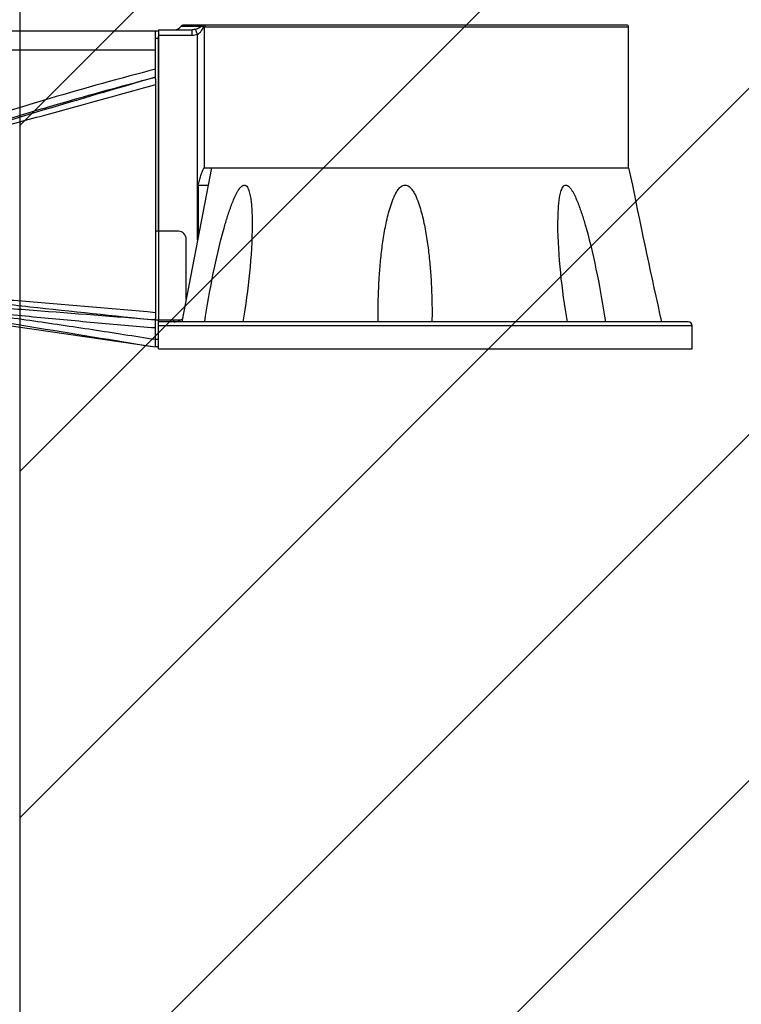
# Model space of a CAD drawing. Header units: millimetres. Extents: x 28 to 5852, y 59 to 4130.
# Tile 23 of 29: x 4292 to 4480, y 1034 to 1290. Entities that reach past the tile are written whole.
import ezdxf

# ---------------------------------------------------------------- set-up
doc = ezdxf.new("R2010")
doc.units = ezdxf.units.MM
for name, color, linetype in [('COVER_J_ABL186', 7, 'Continuous'), ('COVER_J_PBL188', 7, 'Continuous'), ('FLANGE_B_PBL185', 7, 'Continuous'), ('PLATE_J_PBL187', 7, 'Continuous'), ('오른쪽_16_VBL184', 7, 'Continuous')]:
    doc.layers.add(name, color=color, linetype=linetype)

# ---------------------------------------------------------------- blocks, each defined once
blk = doc.blocks.new('FLANGE_B_PBL185', base_point=(1293.69, 1471.87))
at = {"layer": 'FLANGE_B_PBL185', "color": 7}
for p, q in [((1224.44, 1512.27), (1233.21, 1512.27)), ((1224.44, 1512.27), (1224.44, 1459.97)), ((1345.94, 1513.47), (1230.75, 1513.47)), ((1346.44, 1476.47), (1346.44, 1512.97)), ((1236.41, 1476.47), (1346.44, 1476.47)), ((1346.44, 1476.47), (1347.44, 1471.97)), ((1237.35, 1471.97), (1230.51, 1436.47)), ((1234.77, 1471.95), (1237.35, 1471.95)), ((1234.77, 1471.95), (1234.77, 1458.61)), ((1347.44, 1471.97), (1347.52, 1471.61)), ((1347.44, 1471.97), (1347.51, 1471.62)), ((1281.46, 1436.47), (1281.44, 1438.85)), ((1295.44, 1438.85), (1295.42, 1436.47)), ((1361.94, 1436.47), (1224.44, 1436.47)), ((1224.44, 1429.47), (1224.44, 1436.47)), ((1228.44, 1436.47), (1228.44, 1436.97)), ((1362.94, 1429.47), (1362.94, 1435.47)), ((1224.44, 1429.47), (1362.94, 1429.47))]:
    blk.add_line(p, q, dxfattribs=at)
at = {"layer": 'FLANGE_B_PBL185', "color": 2}
for p, q in [((1230.32, 1513.23), (1235.65, 1513.23)), ((1233.21, 1510.77), (1233.21, 1512.27)), ((1234.61, 1511.02), (1234.1, 1512.41)), ((1346.44, 1512.97), (1236.18, 1512.97)), ((1236.41, 1476.47), (1236.41, 1512.97)), ((1233.21, 1510.77), (1224.44, 1510.77)), ((1234.61, 1457.78), (1234.61, 1511.02)), ((1238.21, 1476.47), (1237.34, 1471.95)), ((1362.94, 1435.47), (1224.44, 1435.47))]:
    blk.add_line(p, q, dxfattribs=at)
at = {"layer": 'FLANGE_B_PBL185', "color": 7}
for centre, radius, start, end in [((1228.61, 1514.27), 2, 270, 328.6677), ((1230.75, 1512.97), 0.5, 90, 148.6677), ((1345.94, 1512.97), 0.5, 0, 90), ((2747.34, 1750.5), 1427.33, 191.25291, 192.70995), ((1228.44, 1439.47), 3, 270, 305.2268), ((1361.94, 1435.47), 1, 0, 90)]:
    blk.add_arc(centre, radius, start, end, dxfattribs=at)
at = {"layer": 'FLANGE_B_PBL185', "color": 2}
for points in [[(1234.1, 1512.41), (1233.82, 1512.32), (1233.51, 1512.27), (1233.21, 1512.27)], [(1236.04, 1513.47), (1235.88, 1513.47), (1235.72, 1513.36), (1235.65, 1513.23)], [(1234.61, 1511.02), (1234.17, 1510.85), (1233.68, 1510.77), (1233.21, 1510.77)]]:
    blk.add_open_spline(points, degree=3, dxfattribs=at)
for points, knots in [([(1234.1, 1512.41), (1234.26, 1512.46), (1234.8, 1512.68), (1235.3, 1512.99), (1235.65, 1513.23)], [0, 0, 0, 0, 0.280079, 1, 1, 1, 1]), ([(1234.61, 1511.02), (1234.98, 1511.25), (1235.56, 1511.89), (1235.96, 1512.63), (1236.18, 1512.97)], [0, 0, 0, 0, 0.517114, 1, 1, 1, 1]), ([(1235.65, 1513.23), (1235.68, 1513.21), (1235.85, 1513.11), (1236.04, 1513.04), (1236.18, 1512.97)], [0, 0, 0, 0, 0.193539, 1, 1, 1, 1]), ([(1236.57, 1513.47), (1236.47, 1513.47), (1236.24, 1513.33), (1236.18, 1513.09), (1236.18, 1512.97)], [0, 0, 0, 0, 0.457361, 1, 1, 1, 1]), ([(1236.86, 1513.47), (1236.74, 1513.47), (1236.49, 1513.35), (1236.41, 1513.09), (1236.41, 1512.97)], [0, 0, 0, 0, 0.480867, 1, 1, 1, 1])]:
    blk.add_open_spline(points, degree=3, knots=knots, dxfattribs=at)
at = {"layer": 'FLANGE_B_PBL185', "color": 7}
for points, knots in [([(1234.77, 1471.95), (1234.88, 1472.36), (1235.09, 1473.19), (1235.39, 1474.21), (1235.65, 1475.01), (1235.86, 1475.59), (1236.06, 1476.05), (1236.23, 1476.34), (1236.35, 1476.47), (1236.41, 1476.47)], [0, 0, 0, 0, 0.263721, 0.526347, 0.656545, 0.784801, 0.90743, 0.961903, 1, 1, 1, 1]), ([(1236.46, 1436.47), (1237.06, 1440.55), (1238.5, 1448.71), (1240.57, 1457.81), (1242.34, 1463.79), (1243.17, 1466.26), (1243.93, 1468.18), (1244.46, 1469.36), (1244.94, 1470.26), (1245.33, 1470.89), (1245.77, 1471.45), (1246.26, 1471.9), (1246.9, 1472.04), (1247.39, 1471.66), (1247.7, 1471.13), (1247.94, 1470.52), (1248.12, 1469.86), (1248.32, 1468.95), (1248.5, 1467.76), (1248.63, 1466.31), (1248.75, 1464.34), (1248.77, 1462.85), (1248.77, 1461.86)], [0, 0, 0, 0, 0.256761, 0.515331, 0.580121, 0.644819, 0.677043, 0.70903, 0.724836, 0.740379, 0.755395, 0.769211, 0.780906, 0.792368, 0.805132, 0.818799, 0.833001, 0.847544, 0.877267, 0.90753, 0.938135, 1, 1, 1, 1]), ([(1281.44, 1438.85), (1281.44, 1441.75), (1281.58, 1446.1), (1282.02, 1451.88), (1282.51, 1456.21), (1283.07, 1459.8), (1283.65, 1462.65), (1284.16, 1464.77), (1284.77, 1466.87), (1285.4, 1468.58), (1286.04, 1469.89), (1286.63, 1470.82), (1287.35, 1471.65), (1288.44, 1472.13), (1289.53, 1471.65), (1290.26, 1470.82), (1290.84, 1469.89), (1291.48, 1468.58), (1292.12, 1466.87), (1292.73, 1464.77), (1293.24, 1462.65), (1293.81, 1459.8), (1294.37, 1456.21), (1294.86, 1451.88), (1295.31, 1446.1), (1295.44, 1441.75), (1295.44, 1438.85)], [0, 0, 0, 0, 0.124609, 0.18699, 0.249421, 0.311905, 0.343173, 0.374459, 0.405769, 0.437111, 0.45281, 0.468534, 0.484297, 0.500002, 0.515704, 0.531466, 0.547191, 0.562889, 0.594231, 0.625541, 0.656828, 0.688096, 0.750579, 0.81301, 0.875391, 1, 1, 1, 1]), ([(1328.11, 1461.86), (1328.11, 1462.85), (1328.14, 1464.34), (1328.25, 1466.31), (1328.39, 1467.76), (1328.56, 1468.95), (1328.76, 1469.86), (1328.95, 1470.52), (1329.19, 1471.13), (1329.49, 1471.66), (1329.99, 1472.04), (1330.63, 1471.9), (1331.11, 1471.45), (1331.55, 1470.89), (1331.94, 1470.26), (1332.42, 1469.36), (1332.96, 1468.18), (1333.71, 1466.26), (1334.55, 1463.79), (1336.31, 1457.81), (1338.39, 1448.71), (1339.82, 1440.55), (1340.43, 1436.47)], [0, 0, 0, 0, 0.061865, 0.09247, 0.122733, 0.152456, 0.167, 0.181202, 0.194867, 0.207634, 0.219093, 0.230786, 0.244605, 0.259619, 0.275163, 0.290969, 0.322956, 0.35518, 0.419878, 0.484668, 0.743238, 1, 1, 1, 1]), ([(1248.77, 1461.86), (1248.77, 1457.63), (1248.2, 1449.13), (1247.06, 1440.69), (1246.33, 1436.47)], [0, 0, 0, 0, 0.496538, 1, 1, 1, 1]), ([(1330.56, 1436.47), (1329.83, 1440.69), (1328.68, 1449.13), (1328.11, 1457.63), (1328.11, 1461.86)], [0, 0, 0, 0, 0.503462, 1, 1, 1, 1])]:
    blk.add_open_spline(points, degree=3, knots=knots, dxfattribs=at)
blk = doc.blocks.new('PLATE_J_PBL187', base_point=(1227.64, 1470.97))
at = {"layer": 'PLATE_J_PBL187', "color": 7}
for p, q in [((1223.64, 1511.97), (1224.44, 1511.97)), ((1223.64, 1499.57), (1223.64, 1511.97)), ((1224.44, 1459.97), (1224.44, 1510.49)), ((1229.64, 1459.97), (1223.64, 1459.97)), ((1231.64, 1442.37), (1231.64, 1457.97)), ((1223.64, 1429.97), (1223.64, 1437.38)), ((1223.64, 1436.97), (1229.64, 1436.97)), ((1224.44, 1436.47), (1224.44, 1436.97)), ((1224.44, 1429.97), (1223.64, 1429.97))]:
    blk.add_line(p, q, dxfattribs=at)
at = {"layer": 'PLATE_J_PBL187', "color": 2}
for p, q in [((1224.44, 1509.97), (1223.64, 1509.97)), ((1224.44, 1459.97), (1224.44, 1436.97)), ((1223.64, 1431.97), (1224.44, 1431.97))]:
    blk.add_line(p, q, dxfattribs=at)
at = {"layer": 'PLATE_J_PBL187', "color": 7}
for centre, start, end in [((1229.64, 1457.97), 0, 90), ((1229.64, 1438.97), 270, 300.454)]:
    blk.add_arc(centre, 2, start, end, dxfattribs=at)
blk = doc.blocks.new('COVER_J_PBL188', base_point=(1190.04, 1470.97))
at = {"layer": 'COVER_J_PBL188', "color": 7}
for p, q in [((1156.44, 1440.47), (1156.44, 1510.97)), ((1157.44, 1511.97), (1223.64, 1511.97)), ((1223.64, 1499.57), (1223.64, 1437.38)), ((1158.44, 1479.28), (1158.44, 1480.92)), ((1158.44, 1439.47), (1158.44, 1479.28)), ((1157.44, 1439.47), (1158.44, 1439.47)), ((1158.44, 1439.47), (1223.64, 1429.97))]:
    blk.add_line(p, q, dxfattribs=at)
at = {"layer": 'COVER_J_PBL188', "color": 2}
for p, q in [((1157.44, 1511.97), (1157.44, 1439.47)), ((1223.64, 1506.97), (1156.44, 1506.97)), ((1163.64, 1481.64), (1163.02, 1482.96)), ((1156.44, 1480.92), (1158.44, 1480.92)), ((1158.44, 1479.28), (1157.44, 1479.28)), ((1159.45, 1441.56), (1158.44, 1441.6)), ((1160.25, 1441.52), (1158.44, 1441.6)), ((1160.25, 1441.52), (1159.45, 1441.56)), ((1223.62, 1434.98), (1223.64, 1434.98))]:
    blk.add_line(p, q, dxfattribs=at)
at = {"layer": 'COVER_J_PBL188', "color": 7}
for centre, start, end in [((1157.44, 1510.97), 90, 180), ((1157.44, 1440.47), 180, 270)]:
    blk.add_arc(centre, 1, start, end, dxfattribs=at)
at = {"layer": 'COVER_J_PBL188', "color": 2}
for centre, radius, start, end in [((712.89, 1310.7), 488.66, 20.7547, 20.9652), ((1105.91, 1605.46), 135.16, 292.8698, 294.9932), ((1099.86, 1615.3), 148.1, 293.3013, 295.5078), ((1139.53, 1254.69), 187.87, 83.9116, 84.2236), ((1136.71, 1228.19), 214.52, 83.7006, 83.913)]:
    blk.add_arc(centre, radius, start, end, dxfattribs=at)
for points, knots in [([(1223.64, 1502.04), (1214.47, 1499.61), (1200.75, 1495.85), (1182.6, 1490.31), (1173.63, 1487.23), (1169.2, 1485.54)], [0, 0, 0, 0, 0.500033, 0.750041, 1, 1, 1, 1]), ([(1223.64, 1499.97), (1214.67, 1497.33), (1196.7, 1492.06), (1178.77, 1486.67), (1169.83, 1483.87)], [0, 0, 0, 0, 0.49967, 1, 1, 1, 1]), ([(1169.83, 1483.87), (1174.22, 1485.47), (1183.09, 1488.43), (1201.01, 1493.85), (1214.58, 1497.56), (1223.64, 1499.97)], [0, 0, 0, 0, 0.249193, 0.499143, 1, 1, 1, 1]), ([(1223.64, 1497.97), (1213.65, 1495.18), (1198.65, 1491.05), (1178.63, 1485.67), (1168.63, 1483), (1163.64, 1481.64)], [0, 0, 0, 0, 0.500412, 0.750403, 1, 1, 1, 1]), ([(1163.64, 1481.64), (1164.15, 1481.83), (1166.2, 1482.61), (1168.27, 1483.33), (1169.83, 1483.87)], [0, 0, 0, 0, 0.249373, 1, 1, 1, 1]), ([(1157.44, 1479.28), (1157.2, 1479.28), (1156.82, 1479.18), (1156.5, 1478.85), (1156.44, 1478.64), (1156.44, 1478.55)], [0, 0, 0, 0, 0.547237, 0.794017, 1, 1, 1, 1]), ([(1158.44, 1444.35), (1163.87, 1443.6), (1174.73, 1442.23), (1196.47, 1439.79), (1212.78, 1438.1), (1223.64, 1436.97)], [0, 0, 0, 0, 0.250415, 0.500515, 1, 1, 1, 1]), ([(1158.44, 1440.98), (1161.14, 1440.6), (1166.58, 1440.01), (1174.74, 1439.09), (1182.91, 1438.03), (1193.79, 1436.52), (1207.37, 1434.5), (1218.22, 1432.81), (1223.64, 1431.96)], [0, 0, 0, 0, 0.12429, 0.24922, 0.374337, 0.499487, 0.749767, 1, 1, 1, 1]), ([(1158.44, 1440.98), (1163.87, 1439.91), (1174.74, 1437.99), (1196.48, 1434.39), (1212.78, 1431.74), (1223.64, 1429.97)], [0, 0, 0, 0, 0.250708, 0.500716, 1, 1, 1, 1]), ([(1223.64, 1436.97), (1213.07, 1437.79), (1197.22, 1439.04), (1176.09, 1440.63), (1165.53, 1441.28), (1160.25, 1441.52)], [0, 0, 0, 0, 0.500613, 0.750582, 1, 1, 1, 1]), ([(1160.25, 1441.41), (1162.9, 1441.12), (1168.17, 1440.45), (1176.08, 1439.48), (1183.99, 1438.62), (1194.55, 1437.55), (1207.76, 1436.34), (1218.33, 1435.42), (1223.62, 1434.98)], [0, 0, 0, 0, 0.125281, 0.250347, 0.375303, 0.500232, 0.750098, 1, 1, 1, 1])]:
    blk.add_open_spline(points, degree=3, knots=knots, dxfattribs=at)
blk.add_open_spline([(1169.2, 1485.54), (1167.11, 1484.75), (1165.04, 1483.9), (1163.02, 1482.96)], degree=3, dxfattribs=at)
at = {"layer": 'COVER_J_PBL188', "color": 7}
blk.add_open_spline([(1158.44, 1444.35), (1163.86, 1443.88), (1174.72, 1443.03), (1196.46, 1441.33), (1212.77, 1439.93), (1223.64, 1438.95)], degree=3, knots=[0, 0, 0, 0, 0.249401, 0.499405, 1, 1, 1, 1], dxfattribs=at)
blk = doc.blocks.new('COVER_J_ABL186', base_point=(1178.64, 1470.97))
at = {"layer": 'COVER_J_PBL188'}
blk.add_blockref('COVER_J_PBL188', (1190.04, 1470.97), dxfattribs=at)
at = {"layer": 'PLATE_J_PBL187'}
blk.add_blockref('PLATE_J_PBL187', (1227.64, 1470.97), dxfattribs=at)
blk = doc.blocks.new('오른쪽_16_VBL184', base_point=(1244.29, 1829.47))
at = {"layer": 'COVER_J_ABL186'}
blk.add_blockref('COVER_J_ABL186', (1178.64, 1470.97), dxfattribs=at)
at = {"layer": 'FLANGE_B_PBL185'}
blk.add_blockref('FLANGE_B_PBL185', (1293.69, 1471.87), dxfattribs=at)

msp = doc.modelspace()

# ---------------------------------------------------------------- hatches: boundary and pattern name
at = {"ltscale": 1000, "true_color": 0xed4b40}
h = msp.add_hatch(dxfattribs=at)
h.set_pattern_fill('ANSI31', color=13, scale=20)
h.set_pattern_definition([(45, (-7082.99, -2480.16), (-44.90128, 44.90128), [])])
edge = h.paths.add_edge_path()
edge.add_arc((4392.5, 1349.124), 655, 81.218209, 98.781791)
edge.add_line((4292.5, 1996.445), (4292.5, 701.802))
edge.add_arc((4392.5, 1349.124), 655, 261.218209, 278.781791)
edge.add_line((4492.5, 701.802), (4492.5, 1996.445))

# ---------------------------------------------------------------- linework, layer by layer
at = {"ltscale": 1000}
msp.add_line((4292.5, 1996.445), (4292.5, 701.802), dxfattribs=at)

# ---------------------------------------------------------------- block references
at = {"layer": '오른쪽_16_VBL184'}
msp.add_blockref('오른쪽_16_VBL184', (4348.35, 1604.124), dxfattribs=at)

doc.saveas('drawing.dxf')
